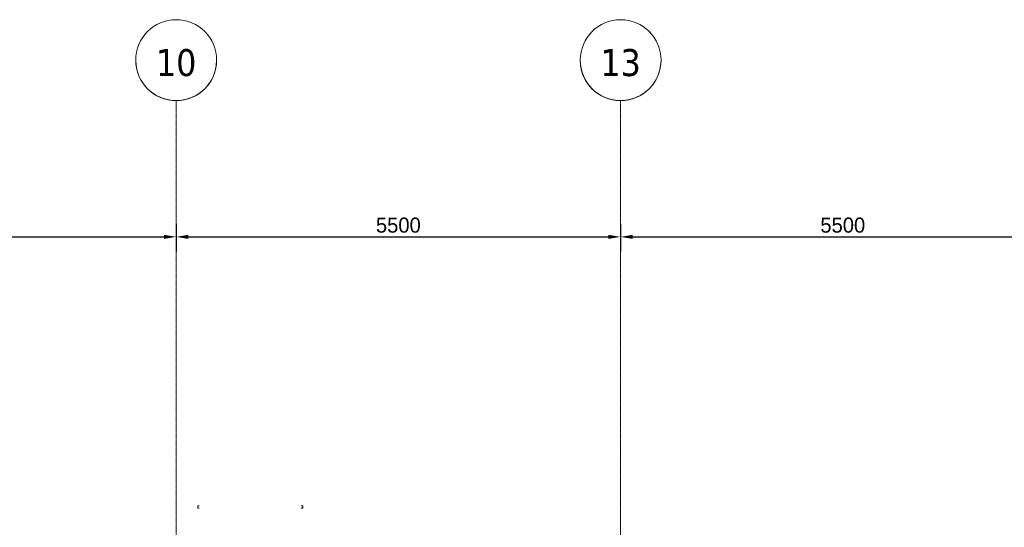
# Model space of a CAD drawing. Header units: millimetres. Extents: x 3625 to 171676, y -65096 to 217166.
# Tile 168 of 256: x 89505 to 101690, y -25497 to -19222. Entities that reach past the tile are written whole.
import ezdxf

# ---------------------------------------------------------------- set-up
doc = ezdxf.new("R2010")
doc.units = ezdxf.units.MM
doc.linetypes.add('stramien', pattern=[22.225, 12.7, -3.175, 3.175, -3.175])
for name, color, linetype, lineweight in [('2120011-P-002_dwg', 8, 'Continuous', 18), ('A-ANNO-DIMS', 1, 'Continuous', 18), ('A-GLAZ', 6, 'Continuous', 18), ('S-GRID', 1, 'Continuous', 18)]:
    doc.layers.add(name, color=color, linetype=linetype, lineweight=lineweight)
doc.styles.add('Frutiger_3', font='txt', dxfattribs={"height": 186.571782})
doc.styles.add('Tahoma', font='TAHOMA.TTF', dxfattribs={"height": 333.256173})
doc.dimstyles.new('00_KU_2_5mm_-_pijl', dxfattribs={"dimscale": 304.8, "dimtxt": 250, "dimasz": 0.492126, "dimexe": 0.590551, "dimexo": 0.0625, "dimgap": 0.164042, "dimtad": 1, "dimdec": 0, "dimzin": 0, "dimdsep": 46, "dimtxsty": 'Frutiger_3', "dimsah": 1, "dimcen": 0.09, "dimdle": 0.590551, "dimazin": 0, "dimtfac": 1, "dimtdec": 0, "dimtix": 1, "dimtmove": 0, "dimatfit": 3, "dimfxl": 0.590551, "dimfxlon": 1, "dimtvp": 1, "dimtolj": 1, "dimtzin": 0, "dimarcsym": 2})

# ---------------------------------------------------------------- blocks, each defined once
blk = doc.blocks.new('2120011-P-002_dwg_31_KA_Hoge houten kozijn westgevel verhoogd 525 mm - 31_KA_Hoge houten kozijn westgevel verhoogd 525 mm-11963886-plattegrond interieur 2e verdieping-14104381-Plotview plafond eerste Verdieping - 1 op 100')
at = {"layer": 'A-GLAZ', "color": 50}
blk.add_line((637, -318), (-523, -318), dxfattribs=at)
at = {"layer": 'A-GLAZ', "color": 50, "flags": 128}
for points in [[(-575, 185), (-593, 185), (-593, 215), (-575, 215)], [(689, 185), (707, 185), (707, 215), (689, 215)]]:
    blk.add_lwpolyline(points, dxfattribs=at)
blk = doc.blocks.new('2120011-P-002_dwg_3073_04 bouwkundig_rvt-1-plattegrond interieur 2e verdieping-14104419-Plotview plafond eerste Verdieping - 1 op 100')
blk.add_blockref('2120011-P-002_dwg_31_KA_Hoge houten kozijn westgevel verhoogd 525 mm - 31_KA_Hoge houten kozijn westgevel verhoogd 525 mm-11963886-plattegrond interieur 2e verdieping-14104381-Plotview plafond eerste Verdieping - 1 op 100', (21876, 36403))
blk = doc.blocks.new('2120011-P-002_dwg_A$C77CC18E9-14104432-Plotview plafond eerste Verdieping - 1 op 100')
blk.add_blockref('2120011-P-002_dwg_3073_04 bouwkundig_rvt-1-plattegrond interieur 2e verdieping-14104419-Plotview plafond eerste Verdieping - 1 op 100', (-4517, -2828))
blk = doc.blocks.new('2120011-P-002_dwg-14103953-Plotview plafond eerste Verdieping - 1 op 100')
blk.add_blockref('2120011-P-002_dwg_A$C77CC18E9-14104432-Plotview plafond eerste Verdieping - 1 op 100', (4517, 2828))
blk = doc.blocks.new('Grid - 5 mm-3639987-Plotview plafond eerste Verdieping - 1 op 100')
at = {"layer": 'S-GRID'}
blk.add_circle((0, 0), 5, dxfattribs=at)
for start, end in [(360, 180), (180, 360)]:
    blk.add_arc((0, 0), 5, start, end, dxfattribs=at)
blk = doc.blocks.new('*D618')
at = {"layer": 'A-ANNO-DIMS', "color": 0, "lineweight": -2, "transparency": 16777216}
for p, q in [((85941, -21745), (85941, -22086)), ((91441, -21745), (91441, -22086)), ((86091, -21906), (91291, -21906))]:
    blk.add_line(p, q, dxfattribs=at)
at = {"layer": 'A-ANNO-DIMS', "color": 0, "transparency": 16777216}
for points in [[(86091, -21881), (86091, -21931), (85941, -21906)], [(91291, -21881), (91291, -21931), (91441, -21906)]]:
    blk.add_solid(points, dxfattribs=at)
at = {"layer": 'Defpoints', "color": 0, "transparency": 16777216}
for p in [(85941, -21726), (91441, -21726), (91441, -21906)]:
    blk.add_point(p, dxfattribs=at)
at = {"layer": 'A-ANNO-DIMS', "color": 0, "transparency": 16777216, "insert": (88691, -21762), "char_height": 186.6, "attachment_point": 5, "style": 'Frutiger_3'}
blk.add_mtext('\\A1;5500', dxfattribs=at)
blk = doc.blocks.new('*D619')
at = {"layer": 'A-ANNO-DIMS', "color": 0, "lineweight": -2, "transparency": 16777216}
for p, q in [((91441, -21745), (91441, -22086)), ((96941, -21745), (96941, -22086)), ((91591, -21906), (96791, -21906))]:
    blk.add_line(p, q, dxfattribs=at)
at = {"layer": 'A-ANNO-DIMS', "color": 0, "transparency": 16777216}
for points in [[(91591, -21881), (91591, -21931), (91441, -21906)], [(96791, -21881), (96791, -21931), (96941, -21906)]]:
    blk.add_solid(points, dxfattribs=at)
at = {"layer": 'Defpoints', "color": 0, "transparency": 16777216}
for p in [(91441, -21726), (96941, -21726), (96941, -21906)]:
    blk.add_point(p, dxfattribs=at)
at = {"layer": 'A-ANNO-DIMS', "color": 0, "transparency": 16777216, "insert": (94191, -21762), "char_height": 186.6, "attachment_point": 5, "style": 'Frutiger_3'}
blk.add_mtext('\\A1;5500', dxfattribs=at)
blk = doc.blocks.new('*D620')
at = {"layer": 'A-ANNO-DIMS', "color": 0, "lineweight": -2, "transparency": 16777216}
for p, q in [((96941, -21745), (96941, -22086)), ((102441, -21745), (102441, -22086)), ((97091, -21906), (102291, -21906))]:
    blk.add_line(p, q, dxfattribs=at)
at = {"layer": 'A-ANNO-DIMS', "color": 0, "transparency": 16777216}
for points in [[(97091, -21881), (97091, -21931), (96941, -21906)], [(102291, -21881), (102291, -21931), (102441, -21906)]]:
    blk.add_solid(points, dxfattribs=at)
at = {"layer": 'Defpoints', "color": 0, "transparency": 16777216}
for p in [(96941, -21726), (102441, -21726), (102441, -21906)]:
    blk.add_point(p, dxfattribs=at)
at = {"layer": 'A-ANNO-DIMS', "color": 0, "transparency": 16777216, "insert": (99691, -21762), "char_height": 186.6, "attachment_point": 5, "style": 'Frutiger_3'}
blk.add_mtext('\\A1;5500', dxfattribs=at)

msp = doc.modelspace()

# ---------------------------------------------------------------- linework, layer by layer
at = {"layer": 'S-GRID', "linetype": 'stramien'}
for p, q in [((91441.5, -20221.6), (91441.5, -65096)), ((96941.5, -20221.6), (96941.5, -65096))]:
    msp.add_line(p, q, dxfattribs=at)

# ---------------------------------------------------------------- block references
at = {"layer": '2120011-P-002_dwg', "color": 50}
msp.add_blockref('2120011-P-002_dwg-14103953-Plotview plafond eerste Verdieping - 1 op 100', (70424.9, -61849.3), dxfattribs=at)
at = {"layer": 'S-GRID', "xscale": 99.99999999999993, "yscale": 99.99999999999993, "zscale": 99.99999999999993, "rotation": 180}
for p in [(91441.5, -19721.6), (96941.5, -19721.6)]:
    msp.add_blockref('Grid - 5 mm-3639987-Plotview plafond eerste Verdieping - 1 op 100', p, dxfattribs=at)

# ---------------------------------------------------------------- dimensions: what is measured, and where the dimension line sits
at = {"layer": 'A-ANNO-DIMS'}
for base, p1, p2, picture, middle in [((91441.5, -21905.8), (85941.5, -21725.8), (91441.5, -21725.8), '*D618', (88691.5, -21762.5)), ((96941.5, -21905.8), (91441.5, -21725.8), (96941.5, -21725.8), '*D619', (94191.5, -21762.5)), ((102441.5, -21905.8), (96941.5, -21725.8), (102441.5, -21725.8), '*D620', (99691.5, -21762.5))]:
    dim = msp.add_linear_dim(base=base, p1=p1, p2=p2, dimstyle='00_KU_2_5mm_-_pijl', override={"dimpost": '<>', "dimfxl": 5500}, dxfattribs=at)
    dim.commit()
    dim.dimension.update_dxf_attribs({"geometry": picture, "text_midpoint": middle})

# ---------------------------------------------------------------- next in the draw order: texts
at = {"layer": 'S-GRID', "char_height": 333.26, "width": 604.77, "attachment_point": 2, "line_spacing_factor": 1.000232, "style": 'Tahoma', "bg_fill": 3, "box_fill_scale": 1.25, "bg_fill_color": 0, "bg_fill_transparency": 0}
for s, insert in [('10', (91441.6, -19584.7)), ('13', (96941.6, -19584.7))]:
    msp.add_mtext(s, dxfattribs=dict(at, insert=insert))

doc.saveas('drawing.dxf')
